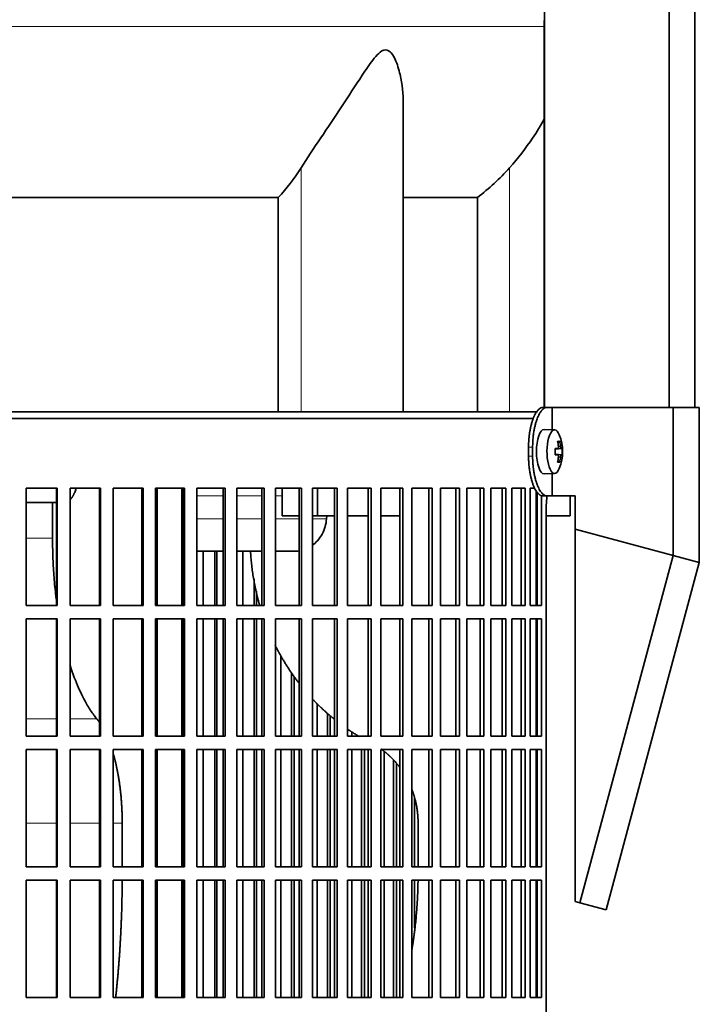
# Model space of a CAD drawing. Header units: millimetres. Extents: x 518 to 1410, y -2520 to 1834.
# Tile 23 of 33: x 1194 to 1347, y -386 to -164. Entities that reach past the tile are written whole.
import ezdxf

# ---------------------------------------------------------------- set-up
doc = ezdxf.new("R2010")
doc.units = ezdxf.units.MM
for name, color, linetype in [('M5X8_UNI7687', 7, 'Continuous'), ('MID_344-6', 7, 'Continuous'), ('VSI344-454_FILTR', 7, 'Continuous'), ('VSI344-454_SUPPO', 7, 'Continuous'), ('VSI344-454_TERMI', 7, 'Continuous'), ('VSI344_DIFFUSORE', 7, 'Continuous')]:
    doc.layers.add(name, color=color, linetype=linetype)

# ---------------------------------------------------------------- blocks, each defined once
blk = doc.blocks.new('SE3')
at = {"layer": 'M5X8_UNI7687', "color": 7, "linetype": 'Continuous', "lineweight": 35}
for p, q in [((1314.42, -256.3), (1312.07, -256.23)), ((1315.58, -258.9), (1315.16, -259.21)), ((1314.54, -260.58), (1315.12, -260.52)), ((1315.12, -261.94), (1314.54, -261.89)), ((1315.94, -260.52), (1314.55, -260.65)), ((1316.14, -260.54), (1314.55, -260.66)), ((1316.14, -261.93), (1314.55, -261.81)), ((1314.55, -261.82), (1315.94, -261.94)), ((1315.58, -263.57), (1315.16, -263.26)), ((1312.07, -266.23), (1314.42, -266.16))]:
    blk.add_line(p, q, dxfattribs=at)
at = {"layer": 'M5X8_UNI7687', "color": 4, "linetype": 'Continuous', "lineweight": 9}
for p, q in [((1315.28, -260.07), (1315.77, -260.03)), ((1314.54, -260.58), (1315.12, -260.52)), ((1315.12, -261.94), (1314.54, -261.89)), ((1315.77, -262.44), (1315.28, -262.4))]:
    blk.add_line(p, q, dxfattribs=at)
at = {"layer": 'M5X8_UNI7687', "color": 7, "linetype": 'Continuous', "lineweight": 35}
for centre, radius, start, end in [((1306.23, -261.23), 10, 337.7946, 22.2054), ((1306.54, -261.23), 9.62, 355.8727, 4.1273)]:
    blk.add_arc(centre, radius, start, end, dxfattribs=at)
for centre, major_axis, ratio, start_param, end_param in [((1312.05, -261.23), (0, -5), 0.34202, 3.141593, 6.283185), ((1314.4, -261.23), (0, -4.93), 0.34202, 2.444185, 6.283185), ((1308.3, -264.3), (7.67, 5.19), 0.199978, 0.212267, 0.361959), ((1306.29, -261.23), (0, 10), 0.906308, 4.833518, 4.948078), ((1306.19, -261.23), (0, 10), 0.965926, 4.833518, 4.948078), ((1306.24, -261.39), (9.97, 0.82), 0.029809, 0.468971, 0.583531), ((1309.35, -261.23), (0, -9.26), 0.562348, 1.49595, 1.645642), ((1306.24, -261.08), (9.97, -0.82), 0.029809, -0.583531, -0.468971), ((1306.24, -261.39), (9.97, 0.82), 0.029809, 0.112154, 0.226713), ((1306.24, -261.08), (9.97, -0.82), 0.029809, -0.226713, -0.112154), ((1306.29, -261.23), (0, -10), 0.906308, 1.335108, 1.449667), ((1308.3, -258.17), (7.67, -5.19), 0.199978, -0.361959, -0.212267), ((1306.19, -261.23), (0, -10), 0.965926, 1.335108, 1.449667), ((1312.05, -261.23), (0, -5), 0.34202, 0, 0.010116), ((1314.4, -261.23), (0, -4.93), 0.34202, 0, 0.697408)]:
    blk.add_ellipse(centre, major_axis=major_axis, ratio=ratio, start_param=start_param, end_param=end_param, dxfattribs=at)
for points in [[(1315.12, -260.52), (1315.12, -260.52), (1315.14, -260.52), (1315.16, -260.51), (1315.18, -260.5), (1315.2, -260.49), (1315.22, -260.46), (1315.23, -260.44), (1315.25, -260.41), (1315.26, -260.38), (1315.27, -260.34), (1315.28, -260.3), (1315.29, -260.26), (1315.29, -260.21), (1315.29, -260.17), (1315.29, -260.13), (1315.29, -260.08), (1315.29, -260.04), (1315.29, -260.03)], [(1315.77, -260.03), (1315.77, -260.04), (1315.78, -260.08), (1315.79, -260.13), (1315.79, -260.17), (1315.8, -260.21), (1315.81, -260.26), (1315.82, -260.3), (1315.83, -260.34), (1315.85, -260.38), (1315.86, -260.41), (1315.87, -260.44), (1315.88, -260.46), (1315.9, -260.49), (1315.91, -260.5), (1315.92, -260.51), (1315.93, -260.52), (1315.94, -260.52), (1315.94, -260.52)], [(1315.29, -262.44), (1315.29, -262.42), (1315.29, -262.39), (1315.29, -262.34), (1315.29, -262.3), (1315.29, -262.25), (1315.29, -262.21), (1315.28, -262.17), (1315.27, -262.13), (1315.26, -262.09), (1315.25, -262.06), (1315.23, -262.03), (1315.22, -262), (1315.2, -261.98), (1315.18, -261.97), (1315.16, -261.95), (1315.14, -261.95), (1315.12, -261.94), (1315.12, -261.94)], [(1315.94, -261.94), (1315.94, -261.94), (1315.93, -261.95), (1315.92, -261.95), (1315.91, -261.97), (1315.9, -261.98), (1315.88, -262), (1315.87, -262.03), (1315.86, -262.06), (1315.85, -262.09), (1315.83, -262.13), (1315.82, -262.17), (1315.81, -262.21), (1315.8, -262.25), (1315.79, -262.3), (1315.79, -262.34), (1315.78, -262.39), (1315.77, -262.42), (1315.77, -262.44)]]:
    blk.add_open_spline(points, degree=3, dxfattribs=at)
at = {"layer": 'MID_344-6', "color": 7, "linetype": 'Continuous', "lineweight": 35}
for p, q in [((1312.13, 1040.77), (1312.13, -251.23)), ((1340.27, -251.23), (1340.27, 1040.77)), ((1346.06, -251.23), (1346.06, 1040.77)), ((1312.06, -163.91), (1312.06, -251.23))]:
    blk.add_line(p, q, dxfattribs=at)
at = {"layer": 'VSI344-454_FILTR', "color": 7, "linetype": 'Continuous', "lineweight": 35}
for p, q in [((1032.77, -253.73), (1309.73, -253.73)), ((1195.23, -269.48), (1202.18, -269.48)), ((1195.23, -295.98), (1195.23, -269.48)), ((1202.03, -295.98), (1202.03, -269.48)), ((1202.18, -295.98), (1202.18, -269.48)), ((1205.11, -269.48), (1211.96, -269.48)), ((1205.11, -295.98), (1205.11, -269.48)), ((1211.74, -295.98), (1211.74, -269.48)), ((1211.96, -295.98), (1211.96, -269.48)), ((1214.85, -269.48), (1221.57, -269.48)), ((1214.85, -295.98), (1214.85, -269.48)), ((1221.28, -295.98), (1221.28, -269.48)), ((1221.57, -295.98), (1221.57, -269.48)), ((1224.39, -269.48), (1230.96, -269.48)), ((1224.39, -295.98), (1224.39, -269.48)), ((1230.6, -295.98), (1230.6, -269.48)), ((1230.96, -295.98), (1230.96, -269.48)), ((1233.71, -269.48), (1240.08, -269.48)), ((1233.71, -295.98), (1233.71, -269.48)), ((1239.66, -295.98), (1239.66, -269.48)), ((1240.08, -295.98), (1240.08, -269.48)), ((1242.74, -269.48), (1248.89, -269.48)), ((1242.74, -295.98), (1242.74, -269.48)), ((1248.41, -295.98), (1248.41, -269.48)), ((1248.89, -295.98), (1248.89, -269.48)), ((1251.45, -269.48), (1257.35, -269.48)), ((1251.45, -295.98), (1251.45, -269.48)), ((1256.8, -295.98), (1256.8, -269.48)), ((1257.35, -295.98), (1257.35, -269.48)), ((1259.79, -269.48), (1265.41, -269.48)), ((1259.79, -295.98), (1259.79, -269.48)), ((1264.81, -295.98), (1264.81, -269.48)), ((1265.41, -295.98), (1265.41, -269.48)), ((1267.73, -269.48), (1273.04, -269.48)), ((1267.73, -295.98), (1267.73, -269.48)), ((1272.38, -295.98), (1272.38, -269.48)), ((1273.04, -295.98), (1273.04, -269.48)), ((1275.22, -269.48), (1280.19, -269.48)), ((1275.22, -295.98), (1275.22, -269.48)), ((1279.49, -295.98), (1279.49, -269.48)), ((1280.19, -295.98), (1280.19, -269.48)), ((1282.23, -269.48), (1286.84, -269.48)), ((1282.23, -295.98), (1282.23, -269.48)), ((1286.09, -295.98), (1286.09, -269.48)), ((1286.84, -295.98), (1286.84, -269.48)), ((1288.72, -269.48), (1292.95, -269.48)), ((1288.72, -295.98), (1288.72, -269.48)), ((1292.15, -295.98), (1292.15, -269.48)), ((1292.95, -295.98), (1292.95, -269.48)), ((1294.66, -269.48), (1298.49, -269.48)), ((1294.66, -295.98), (1294.66, -269.48)), ((1297.66, -295.98), (1297.66, -269.48)), ((1298.49, -295.98), (1298.49, -269.48)), ((1300.03, -269.48), (1303.44, -269.48)), ((1300.03, -295.98), (1300.03, -269.48)), ((1302.57, -295.98), (1302.57, -269.48)), ((1303.44, -295.98), (1303.44, -269.48)), ((1304.8, -269.48), (1307.77, -269.48)), ((1304.8, -295.98), (1304.8, -269.48)), ((1306.86, -295.98), (1306.86, -269.48)), ((1307.77, -295.98), (1307.77, -269.48)), ((1308.93, -269.48), (1309.99, -269.48)), ((1308.93, -295.98), (1308.93, -269.48)), ((1310.52, -295.98), (1310.52, -270.42)), ((1311.46, -295.98), (1311.46, -271.18)), ((1312.55, -544.73), (1312.55, -273.73)), ((1235.17, -295.98), (1235.17, -283.73)), ((1237.81, -295.98), (1237.81, -283.73)), ((1238.26, -295.98), (1238.26, -283.73)), ((1244.07, -295.98), (1244.07, -283.73)), ((1246.62, -295.98), (1246.62, -289.96)), ((1247.14, -295.98), (1247.14, -292.72)), ((1195.23, -295.98), (1202.18, -295.98)), ((1205.11, -295.98), (1211.96, -295.98)), ((1214.85, -295.98), (1221.57, -295.98)), ((1224.39, -295.98), (1230.96, -295.98)), ((1233.71, -295.98), (1240.08, -295.98)), ((1242.74, -295.98), (1248.89, -295.98)), ((1251.45, -295.98), (1257.35, -295.98)), ((1259.79, -295.98), (1265.41, -295.98)), ((1267.73, -295.98), (1273.04, -295.98)), ((1275.22, -295.98), (1280.19, -295.98)), ((1282.23, -295.98), (1286.84, -295.98)), ((1288.72, -295.98), (1292.95, -295.98)), ((1294.66, -295.98), (1298.49, -295.98)), ((1300.03, -295.98), (1303.44, -295.98)), ((1304.8, -295.98), (1307.77, -295.98)), ((1308.93, -295.98), (1311.46, -295.98)), ((1195.23, -298.98), (1202.18, -298.98)), ((1195.23, -325.48), (1195.23, -298.98)), ((1202.03, -325.48), (1202.03, -298.98)), ((1202.18, -325.48), (1202.18, -298.98)), ((1205.11, -298.98), (1211.96, -298.98)), ((1205.11, -325.48), (1205.11, -298.98)), ((1211.74, -325.48), (1211.74, -298.98)), ((1211.96, -325.48), (1211.96, -298.98)), ((1214.85, -298.98), (1221.57, -298.98)), ((1214.85, -325.48), (1214.85, -298.98)), ((1221.28, -325.48), (1221.28, -298.98)), ((1221.57, -325.48), (1221.57, -298.98)), ((1224.39, -298.98), (1230.96, -298.98)), ((1224.39, -325.48), (1224.39, -298.98)), ((1230.6, -325.48), (1230.6, -298.98)), ((1230.96, -325.48), (1230.96, -298.98)), ((1233.71, -298.98), (1240.08, -298.98)), ((1233.71, -325.48), (1233.71, -298.98)), ((1235.17, -325.48), (1235.17, -298.98)), ((1237.81, -325.48), (1237.81, -298.98)), ((1238.26, -325.48), (1238.26, -298.98)), ((1239.66, -325.48), (1239.66, -298.98)), ((1240.08, -325.48), (1240.08, -298.98)), ((1242.74, -298.98), (1248.89, -298.98)), ((1242.74, -325.48), (1242.74, -298.98)), ((1244.07, -325.48), (1244.07, -298.98)), ((1246.62, -325.48), (1246.62, -298.98)), ((1247.14, -325.48), (1247.14, -298.98)), ((1248.41, -325.48), (1248.41, -298.98)), ((1248.89, -325.48), (1248.89, -298.98)), ((1251.45, -298.98), (1257.35, -298.98)), ((1251.45, -325.48), (1251.45, -298.98)), ((1256.8, -325.48), (1256.8, -298.98)), ((1257.35, -325.48), (1257.35, -298.98)), ((1259.79, -298.98), (1265.41, -298.98)), ((1259.79, -325.48), (1259.79, -298.98)), ((1264.81, -325.48), (1264.81, -298.98)), ((1265.41, -325.48), (1265.41, -298.98)), ((1267.73, -298.98), (1273.04, -298.98)), ((1267.73, -325.48), (1267.73, -298.98)), ((1272.38, -325.48), (1272.38, -298.98)), ((1273.04, -325.48), (1273.04, -298.98)), ((1275.22, -298.98), (1280.19, -298.98)), ((1275.22, -325.48), (1275.22, -298.98)), ((1279.49, -325.48), (1279.49, -298.98)), ((1280.19, -325.48), (1280.19, -298.98)), ((1282.23, -298.98), (1286.84, -298.98)), ((1282.23, -325.48), (1282.23, -298.98)), ((1286.09, -325.48), (1286.09, -298.98)), ((1286.84, -325.48), (1286.84, -298.98)), ((1288.72, -298.98), (1292.95, -298.98)), ((1288.72, -325.48), (1288.72, -298.98)), ((1292.15, -325.48), (1292.15, -298.98)), ((1292.95, -325.48), (1292.95, -298.98)), ((1294.66, -298.98), (1298.49, -298.98)), ((1294.66, -325.48), (1294.66, -298.98)), ((1297.66, -325.48), (1297.66, -298.98)), ((1298.49, -325.48), (1298.49, -298.98)), ((1300.03, -298.98), (1303.44, -298.98)), ((1300.03, -325.48), (1300.03, -298.98)), ((1302.57, -325.48), (1302.57, -298.98)), ((1303.44, -325.48), (1303.44, -298.98)), ((1304.8, -298.98), (1307.77, -298.98)), ((1304.8, -325.48), (1304.8, -298.98)), ((1306.86, -325.48), (1306.86, -298.98)), ((1307.77, -325.48), (1307.77, -298.98)), ((1308.93, -298.98), (1311.46, -298.98)), ((1308.93, -325.48), (1308.93, -298.98)), ((1310.52, -325.48), (1310.52, -298.98)), ((1311.46, -325.48), (1311.46, -298.98)), ((1252.65, -325.48), (1252.65, -307.29)), ((1255.1, -325.48), (1255.1, -311.19)), ((1255.67, -325.48), (1255.67, -312)), ((1260.86, -325.48), (1260.86, -318.1)), ((1263.18, -325.48), (1263.18, -320.28)), ((1263.81, -325.48), (1263.81, -320.82)), ((1268.65, -325.48), (1268.65, -324.46)), ((1195.23, -325.48), (1202.18, -325.48)), ((1205.11, -325.48), (1211.96, -325.48)), ((1214.85, -325.48), (1221.57, -325.48)), ((1224.39, -325.48), (1230.96, -325.48)), ((1233.71, -325.48), (1240.08, -325.48)), ((1242.74, -325.48), (1248.89, -325.48)), ((1251.45, -325.48), (1257.35, -325.48)), ((1259.79, -325.48), (1265.41, -325.48)), ((1267.73, -325.48), (1273.04, -325.48)), ((1275.22, -325.48), (1280.19, -325.48)), ((1282.23, -325.48), (1286.84, -325.48)), ((1288.72, -325.48), (1292.95, -325.48)), ((1294.66, -325.48), (1298.49, -325.48)), ((1300.03, -325.48), (1303.44, -325.48)), ((1304.8, -325.48), (1307.77, -325.48)), ((1308.93, -325.48), (1311.46, -325.48)), ((1195.23, -328.48), (1202.18, -328.48)), ((1195.23, -354.98), (1195.23, -328.48)), ((1202.03, -354.98), (1202.03, -328.48)), ((1202.18, -354.98), (1202.18, -328.48)), ((1205.11, -328.48), (1211.96, -328.48)), ((1205.11, -354.98), (1205.11, -328.48)), ((1211.74, -354.98), (1211.74, -328.48)), ((1211.96, -354.98), (1211.96, -328.48)), ((1214.85, -328.48), (1221.57, -328.48)), ((1214.85, -354.98), (1214.85, -328.48)), ((1221.28, -354.98), (1221.28, -328.48)), ((1221.57, -354.98), (1221.57, -328.48)), ((1224.39, -328.48), (1230.96, -328.48)), ((1224.39, -354.98), (1224.39, -328.48)), ((1230.6, -354.98), (1230.6, -328.48)), ((1230.96, -354.98), (1230.96, -328.48)), ((1233.71, -328.48), (1240.08, -328.48)), ((1233.71, -354.98), (1233.71, -328.48)), ((1235.17, -354.98), (1235.17, -328.48)), ((1237.81, -354.98), (1237.81, -328.48)), ((1238.26, -354.98), (1238.26, -328.48)), ((1239.66, -354.98), (1239.66, -328.48)), ((1240.08, -354.98), (1240.08, -328.48)), ((1242.74, -328.48), (1248.89, -328.48)), ((1242.74, -354.98), (1242.74, -328.48)), ((1244.07, -354.98), (1244.07, -328.48)), ((1246.62, -354.98), (1246.62, -328.48)), ((1247.14, -354.98), (1247.14, -328.48)), ((1248.41, -354.98), (1248.41, -328.48)), ((1248.89, -354.98), (1248.89, -328.48)), ((1251.45, -328.48), (1257.35, -328.48)), ((1251.45, -354.98), (1251.45, -328.48)), ((1252.65, -354.98), (1252.65, -328.48)), ((1255.1, -354.98), (1255.1, -328.48)), ((1255.67, -354.98), (1255.67, -328.48)), ((1256.8, -354.98), (1256.8, -328.48)), ((1257.35, -354.98), (1257.35, -328.48)), ((1259.79, -328.48), (1265.41, -328.48)), ((1259.79, -354.98), (1259.79, -328.48)), ((1260.86, -354.98), (1260.86, -328.48)), ((1263.18, -354.98), (1263.18, -328.48)), ((1263.81, -354.98), (1263.81, -328.48)), ((1264.81, -354.98), (1264.81, -328.48)), ((1265.41, -354.98), (1265.41, -328.48)), ((1267.73, -328.48), (1273.04, -328.48)), ((1267.73, -354.98), (1267.73, -328.48)), ((1268.65, -354.98), (1268.65, -328.48)), ((1270.85, -354.98), (1270.85, -328.48)), ((1271.53, -354.98), (1271.53, -328.48)), ((1272.38, -354.98), (1272.38, -328.48)), ((1273.04, -354.98), (1273.04, -328.48)), ((1275.22, -328.48), (1280.19, -328.48)), ((1275.22, -354.98), (1275.22, -328.48)), ((1275.99, -354.98), (1275.99, -328.95)), ((1279.49, -354.98), (1279.49, -328.48)), ((1280.19, -354.98), (1280.19, -328.48)), ((1282.23, -328.48), (1286.84, -328.48)), ((1282.23, -354.98), (1282.23, -328.48)), ((1286.09, -354.98), (1286.09, -328.48)), ((1286.84, -354.98), (1286.84, -328.48)), ((1288.72, -328.48), (1292.95, -328.48)), ((1288.72, -354.98), (1288.72, -328.48)), ((1292.15, -354.98), (1292.15, -328.48)), ((1292.95, -354.98), (1292.95, -328.48)), ((1294.66, -328.48), (1298.49, -328.48)), ((1294.66, -354.98), (1294.66, -328.48)), ((1297.66, -354.98), (1297.66, -328.48)), ((1298.49, -354.98), (1298.49, -328.48)), ((1300.03, -328.48), (1303.44, -328.48)), ((1300.03, -354.98), (1300.03, -328.48)), ((1302.57, -354.98), (1302.57, -328.48)), ((1303.44, -354.98), (1303.44, -328.48)), ((1304.8, -328.48), (1307.77, -328.48)), ((1304.8, -354.98), (1304.8, -328.48)), ((1306.86, -354.98), (1306.86, -328.48)), ((1307.77, -354.98), (1307.77, -328.48)), ((1308.93, -328.48), (1311.46, -328.48)), ((1308.93, -354.98), (1308.93, -328.48)), ((1310.52, -354.98), (1310.52, -328.48)), ((1311.46, -354.98), (1311.46, -328.48)), ((1278.05, -354.98), (1278.05, -330.84)), ((1278.79, -354.98), (1278.79, -331.64)), ((1282.85, -354.98), (1282.85, -339.39)), ((1195.23, -354.98), (1202.18, -354.98)), ((1205.11, -354.98), (1211.96, -354.98)), ((1214.85, -354.98), (1221.57, -354.98)), ((1224.39, -354.98), (1230.96, -354.98)), ((1233.71, -354.98), (1240.08, -354.98)), ((1242.74, -354.98), (1248.89, -354.98)), ((1251.45, -354.98), (1257.35, -354.98)), ((1259.79, -354.98), (1265.41, -354.98)), ((1267.73, -354.98), (1273.04, -354.98)), ((1275.22, -354.98), (1280.19, -354.98)), ((1282.23, -354.98), (1286.84, -354.98)), ((1288.72, -354.98), (1292.95, -354.98)), ((1294.66, -354.98), (1298.49, -354.98)), ((1300.03, -354.98), (1303.44, -354.98)), ((1304.8, -354.98), (1307.77, -354.98)), ((1308.93, -354.98), (1311.46, -354.98)), ((1195.23, -357.98), (1202.18, -357.98)), ((1195.23, -384.48), (1195.23, -357.98)), ((1202.03, -384.48), (1202.03, -357.98)), ((1202.18, -384.48), (1202.18, -357.98)), ((1205.11, -357.98), (1211.96, -357.98)), ((1205.11, -384.48), (1205.11, -357.98)), ((1211.74, -384.48), (1211.74, -357.98)), ((1211.96, -384.48), (1211.96, -357.98)), ((1214.85, -357.98), (1221.57, -357.98)), ((1214.85, -384.48), (1214.85, -357.98)), ((1221.28, -384.48), (1221.28, -357.98)), ((1221.57, -384.48), (1221.57, -357.98)), ((1224.39, -357.98), (1230.96, -357.98)), ((1224.39, -384.48), (1224.39, -357.98)), ((1230.6, -384.48), (1230.6, -357.98)), ((1230.96, -384.48), (1230.96, -357.98)), ((1233.71, -357.98), (1240.08, -357.98)), ((1233.71, -384.48), (1233.71, -357.98)), ((1235.17, -384.48), (1235.17, -357.98)), ((1237.81, -384.48), (1237.81, -357.98)), ((1238.26, -384.48), (1238.26, -357.98)), ((1239.66, -384.48), (1239.66, -357.98)), ((1240.08, -384.48), (1240.08, -357.98)), ((1242.74, -357.98), (1248.89, -357.98)), ((1242.74, -384.48), (1242.74, -357.98)), ((1244.07, -384.48), (1244.07, -357.98)), ((1246.62, -384.48), (1246.62, -357.98)), ((1247.14, -384.48), (1247.14, -357.98)), ((1248.41, -384.48), (1248.41, -357.98)), ((1248.89, -384.48), (1248.89, -357.98)), ((1251.45, -357.98), (1257.35, -357.98)), ((1251.45, -384.48), (1251.45, -357.98)), ((1252.65, -384.48), (1252.65, -357.98)), ((1255.1, -384.48), (1255.1, -357.98)), ((1255.67, -384.48), (1255.67, -357.98)), ((1256.8, -384.48), (1256.8, -357.98)), ((1257.35, -384.48), (1257.35, -357.98)), ((1259.79, -357.98), (1265.41, -357.98)), ((1259.79, -384.48), (1259.79, -357.98)), ((1260.86, -384.48), (1260.86, -357.98)), ((1263.18, -384.48), (1263.18, -357.98)), ((1263.81, -384.48), (1263.81, -357.98)), ((1264.81, -384.48), (1264.81, -357.98)), ((1265.41, -384.48), (1265.41, -357.98)), ((1267.73, -357.98), (1273.04, -357.98)), ((1267.73, -384.48), (1267.73, -357.98)), ((1268.65, -384.48), (1268.65, -357.98)), ((1270.85, -384.48), (1270.85, -357.98)), ((1271.53, -384.48), (1271.53, -357.98)), ((1272.38, -384.48), (1272.38, -357.98)), ((1273.04, -384.48), (1273.04, -357.98)), ((1275.22, -357.98), (1280.19, -357.98)), ((1275.22, -384.48), (1275.22, -357.98)), ((1275.99, -384.48), (1275.99, -357.98)), ((1278.05, -384.48), (1278.05, -357.98)), ((1278.79, -384.48), (1278.79, -357.98)), ((1279.49, -384.48), (1279.49, -357.98)), ((1280.19, -384.48), (1280.19, -357.98)), ((1282.23, -357.98), (1286.84, -357.98)), ((1282.23, -384.48), (1282.23, -357.98)), ((1282.85, -368.76), (1282.85, -357.98)), ((1286.09, -384.48), (1286.09, -357.98)), ((1286.84, -384.48), (1286.84, -357.98)), ((1288.72, -357.98), (1292.95, -357.98)), ((1288.72, -384.48), (1288.72, -357.98)), ((1292.15, -384.48), (1292.15, -357.98)), ((1292.95, -384.48), (1292.95, -357.98)), ((1294.66, -357.98), (1298.49, -357.98)), ((1294.66, -384.48), (1294.66, -357.98)), ((1297.66, -384.48), (1297.66, -357.98)), ((1298.49, -384.48), (1298.49, -357.98)), ((1300.03, -357.98), (1303.44, -357.98)), ((1300.03, -384.48), (1300.03, -357.98)), ((1302.57, -384.48), (1302.57, -357.98)), ((1303.44, -384.48), (1303.44, -357.98)), ((1304.8, -357.98), (1307.77, -357.98)), ((1304.8, -384.48), (1304.8, -357.98)), ((1306.86, -384.48), (1306.86, -357.98)), ((1307.77, -384.48), (1307.77, -357.98)), ((1308.93, -357.98), (1311.46, -357.98)), ((1308.93, -384.48), (1308.93, -357.98)), ((1310.52, -384.48), (1310.52, -357.98)), ((1311.46, -384.48), (1311.46, -357.98)), ((1195.23, -384.48), (1202.18, -384.48)), ((1205.11, -384.48), (1211.96, -384.48)), ((1214.85, -384.48), (1221.57, -384.48)), ((1224.39, -384.48), (1230.96, -384.48)), ((1233.71, -384.48), (1240.08, -384.48)), ((1242.74, -384.48), (1248.89, -384.48)), ((1251.45, -384.48), (1257.35, -384.48)), ((1259.79, -384.48), (1265.41, -384.48)), ((1267.73, -384.48), (1273.04, -384.48)), ((1275.22, -384.48), (1280.19, -384.48)), ((1282.23, -384.48), (1286.84, -384.48)), ((1288.72, -384.48), (1292.95, -384.48)), ((1294.66, -384.48), (1298.49, -384.48)), ((1300.03, -384.48), (1303.44, -384.48)), ((1304.8, -384.48), (1307.77, -384.48)), ((1308.93, -384.48), (1311.46, -384.48))]:
    blk.add_line(p, q, dxfattribs=at)
blk.add_open_spline([(1312.55, -273.73), (1312.55, -273.66), (1312.55, -273.51), (1312.55, -273.3), (1312.56, -273.08), (1312.57, -272.87), (1312.58, -272.65), (1312.6, -272.44), (1312.62, -272.23), (1312.64, -272.03), (1312.68, -271.67), (1312.73, -271.39), (1312.76, -271.19)], degree=3, knots=[0, 0, 0, 0, 0.027983, 0.0557899, 0.0834734, 0.1110867, 0.1386835, 0.1663177, 0.1940428, 0.2219119, 0.2499772, 0.3401037, 0.3401037, 0.3401037, 0.3401037], dxfattribs=at)
at = {"layer": 'VSI344-454_SUPPO', "color": 7, "linetype": 'Continuous', "lineweight": 35}
for p, q in [((1033.77, -252.23), (1310.53, -252.23)), ((1224.74, -295.98), (1224.74, -269.48)), ((1230.34, -295.98), (1230.34, -269.48)), ((1252.97, -275.73), (1252.97, -269.48)), ((1260.92, -275.73), (1260.92, -269.48)), ((1310.27, -295.98), (1310.27, -270.05)), ((1202.03, -272.73), (1195.23, -272.73)), ((1201.16, -280.73), (1201.16, -272.73)), ((1317.91, -275.73), (1317.91, -271.23)), ((1252.97, -275.73), (1256.8, -275.73)), ((1259.79, -275.73), (1260.92, -275.73)), ((1260.92, -275.73), (1264.81, -275.73)), ((1263.04, -275.73), (1262.99, -276.43)), ((1267.73, -275.73), (1272.38, -275.73)), ((1275.22, -275.73), (1279.49, -275.73)), ((1310.27, -275.73), (1310.52, -275.73)), ((1312.55, -275.73), (1317.91, -275.73)), ((1230.34, -283.73), (1230.6, -283.73)), ((1233.71, -283.73), (1239.66, -283.73)), ((1242.74, -283.73), (1248.41, -283.73)), ((1251.45, -283.73), (1255.63, -283.73)), ((1224.74, -325.48), (1224.74, -298.98)), ((1230.34, -325.48), (1230.34, -298.98)), ((1310.27, -325.48), (1310.27, -298.98)), ((1224.74, -354.98), (1224.74, -328.48)), ((1230.34, -354.98), (1230.34, -328.48)), ((1310.27, -354.98), (1310.27, -328.48)), ((1216.88, -354.98), (1216.88, -345.08)), ((1283.63, -354.98), (1283.63, -345.08)), ((1224.74, -384.48), (1224.74, -357.98)), ((1230.34, -384.48), (1230.34, -357.98)), ((1310.27, -384.48), (1310.27, -357.98))]:
    blk.add_line(p, q, dxfattribs=at)
at = {"layer": 'VSI344-454_SUPPO', "color": 4, "linetype": 'Continuous', "lineweight": 9}
for p, q in [((1230.6, -271.21), (1230.34, -271.21)), ((1239.66, -271.21), (1233.71, -271.21)), ((1248.41, -271.21), (1242.74, -271.21)), ((1252.97, -271.21), (1251.45, -271.21)), ((1230.34, -276.43), (1230.6, -276.43)), ((1233.71, -276.43), (1239.66, -276.43)), ((1242.74, -276.43), (1248.41, -276.43)), ((1251.45, -276.43), (1256.8, -276.43)), ((1259.79, -276.43), (1262.99, -276.43)), ((1195.23, -280.73), (1201.16, -280.73)), ((1195.23, -321.52), (1202.03, -321.52)), ((1205.11, -321.52), (1211.13, -321.52)), ((1195.23, -345.08), (1202.03, -345.08)), ((1205.11, -345.08), (1211.74, -345.08)), ((1214.85, -345.08), (1216.88, -345.08))]:
    blk.add_line(p, q, dxfattribs=at)
at = {"layer": 'VSI344-454_SUPPO', "color": 7, "linetype": 'Continuous', "lineweight": 35}
for points, degree, knots in [([(1205.11, -272.11), (1205.11, -272.1), (1205.15, -272.07), (1205.21, -272), (1205.3, -271.89), (1205.39, -271.78), (1205.48, -271.67), (1205.56, -271.55), (1205.64, -271.42), (1205.72, -271.3), (1205.79, -271.17), (1205.87, -271.03), (1205.94, -270.9), (1206, -270.76), (1206.11, -270.54), (1206.24, -270.22), (1206.38, -269.86), (1206.45, -269.64), (1206.48, -269.56)], 3, [0.278994, 0.278994, 0.278994, 0.278994, 0.281711, 0.30324, 0.3244693, 0.3453991, 0.3660293, 0.3863599, 0.4063909, 0.4261223, 0.4455542, 0.4646864, 0.4835192, 0.5020524, 0.5202861, 0.5697227, 0.6188322, 0.6436574, 0.6436574, 0.6436574, 0.6436574]), ([(1259.8, -282.34), (1260.2, -282.04), (1261.02, -281.29), (1262.02, -279.88), (1262.74, -278.2), (1262.91, -277.01), (1262.99, -276.43)], 3, [0.6618207, 0.6618207, 0.6618207, 0.6618207, 0.7370741, 0.8280903, 0.9157328, 1, 1, 1, 1]), ([(1202.02, -294.74), (1201.96, -294.27), (1201.74, -292.42), (1201.44, -289.16), (1201.2, -284.94), (1201.17, -282.13), (1201.16, -280.73)], 3, [0.7211557, 0.7211557, 0.7211557, 0.7211557, 0.7499879, 0.8349442, 0.9182801, 1, 1, 1, 1]), ([(1245.83, -283.74), (1246.14, -289.46), (1247.63, -295), (1247.76, -295.5), (1247.91, -296)], 2, [0.0519192, 0.0519192, 0.0519192, 0.25, 0.25, 0.2681048, 0.2681048, 0.2681048]), ([(1251.34, -304.84), (1252.18, -306.52), (1253.13, -308.14), (1254.79, -310.96), (1256.78, -313.53)], 2, [0.4340761, 0.4340761, 0.4340761, 0.5, 0.5, 0.6156148, 0.6156148, 0.6156148]), ([(1211.13, -321.52), (1210.91, -321.25), (1210.45, -320.67), (1209.73, -319.64), (1208.9, -318.3), (1207.98, -316.62), (1206.66, -313.81), (1205.72, -311.31), (1205.13, -309.45), (1205.1, -309.36)], 3, [0, 0, 0, 0, 0.0369621, 0.0786432, 0.1250422, 0.1876, 0.2501534, 0.3862477, 0.3924382, 0.3924382, 0.3924382, 0.3924382]), ([(1259.71, -316.97), (1260.72, -318.06), (1261.8, -319.08), (1263.23, -320.43), (1264.74, -321.65)], 2, [0.696559, 0.696559, 0.696559, 0.75, 0.75, 0.8204835, 0.8204835, 0.8204835]), ([(1275.31, -328.38), (1276.36, -329.13), (1277.32, -330.04), (1278.52, -331.18), (1279.51, -332.5)], 2, [0.1287949, 0.1287949, 0.1287949, 0.25, 0.25, 0.3995248, 0.3995248, 0.3995248]), ([(1214.86, -329.4), (1215.11, -330.23), (1215.32, -331.12), (1216.09, -334.25), (1216.48, -337.82), (1216.88, -341.39), (1216.88, -345.08)], 2, [0.4292984, 0.4292984, 0.4292984, 0.5, 0.5, 0.75, 0.75, 1, 1, 1]), ([(1282.26, -337.54), (1282.62, -338.5), (1282.89, -339.51), (1283.63, -342.23), (1283.63, -345.08)], 2, [0.6596465, 0.6596465, 0.6596465, 0.75, 0.75, 1, 1, 1]), ([(1216.88, -357.98), (1216.85, -364.45), (1216.51, -370.85), (1216.14, -377.78), (1215.4, -384.48)], 2, [0.0187361, 0.0187361, 0.0187361, 0.25, 0.25, 0.499688, 0.499688, 0.499688]), ([(1283.62, -357.98), (1283.56, -364.03), (1282.78, -370.01), (1282.55, -371.79), (1282.26, -373.56)], 2, [0.0199355, 0.0199355, 0.0199355, 0.25, 0.25, 0.3183651, 0.3183651, 0.3183651])]:
    blk.add_open_spline(points, degree=degree, knots=knots, dxfattribs=at)
for points, degree in [([(1255.5, -283.73), (1255.94, -283.74), (1256.38, -283.7), (1256.82, -283.63)], 3), ([(1211.13, -321.52), (1211.45, -321.91), (1211.75, -322.35)], 2), ([(1267.7, -323.86), (1269.05, -324.77), (1270.45, -325.59)], 2)]:
    blk.add_open_spline(points, degree=degree, dxfattribs=at)
at = {"layer": 'VSI344-454_TERMI', "color": 7, "linetype": 'Continuous', "lineweight": 35}
for p, q in [((1311.78, -251.23), (1312.7, -251.23)), ((1312.7, -251.23), (1313.88, -251.23)), ((1313.88, -251.23), (1341.15, -251.23)), ((1313.88, -256.29), (1313.88, -251.23)), ((1341.15, -251.23), (1347.07, -251.23)), ((1341.15, -284.65), (1341.15, -251.23)), ((1347.07, -286.23), (1347.07, -251.23)), ((1308.55, -260.23), (1308.55, -262.23)), ((1309.47, -260.23), (1309.47, -262.23)), ((1313.88, -271.23), (1313.88, -266.18)), ((1312.7, -271.23), (1311.78, -271.23)), ((1312.7, -271.23), (1313.88, -271.23)), ((1313.88, -271.23), (1319.05, -271.23)), ((1319.05, -278.73), (1319.05, -271.23)), ((1319.05, -278.73), (1341.15, -284.65)), ((1319.05, -362.77), (1319.05, -278.73)), ((1341.15, -284.65), (1320.14, -363.06)), ((1347.07, -286.23), (1326.06, -364.64)), ((1341.15, -284.65), (1347.07, -286.23)), ((1320.14, -363.06), (1319.05, -362.77)), ((1326.06, -364.64), (1320.14, -363.06))]:
    blk.add_line(p, q, dxfattribs=at)
at = {"layer": 'VSI344-454_TERMI', "color": 4, "linetype": 'Continuous', "lineweight": 9}
for p, q in [((1308.55, -260.23), (1309.47, -260.23)), ((1309.47, -262.23), (1308.55, -262.23))]:
    blk.add_line(p, q, dxfattribs=at)
at = {"layer": 'VSI344-454_TERMI', "color": 7, "linetype": 'Continuous', "lineweight": 35}
for points, knots in [([(1308.55, -260.23), (1308.55, -260.13), (1308.55, -259.94), (1308.56, -259.64), (1308.57, -259.35), (1308.58, -259.05), (1308.6, -258.76), (1308.62, -258.47), (1308.64, -258.19), (1308.67, -257.9), (1308.7, -257.62), (1308.74, -257.33), (1308.78, -257.05), (1308.84, -256.6), (1308.96, -255.97), (1309.13, -255.21), (1309.33, -254.5), (1309.55, -253.84), (1309.8, -253.25), (1310.06, -252.72), (1310.33, -252.27), (1310.58, -251.94), (1310.81, -251.7), (1311, -251.53), (1311.19, -251.4), (1311.39, -251.3), (1311.59, -251.24), (1311.71, -251.24), (1311.78, -251.23)], [0, 0, 0, 0, 0.021051, 0.042002, 0.062876, 0.083693, 0.104478, 0.125254, 0.146042, 0.166866, 0.187748, 0.208712, 0.229779, 0.250971, 0.313214, 0.375619, 0.438632, 0.501394, 0.564154, 0.627126, 0.689277, 0.751393, 0.793158, 0.834556, 0.875762, 0.916954, 0.958308, 1, 1, 1, 1]), ([(1312.7, -251.23), (1312.67, -251.23), (1312.61, -251.24), (1312.51, -251.25), (1312.41, -251.27), (1312.31, -251.31), (1312.22, -251.35), (1312.12, -251.4), (1312.02, -251.46), (1311.92, -251.53), (1311.83, -251.61), (1311.73, -251.7), (1311.63, -251.8), (1311.47, -251.98), (1311.25, -252.27), (1310.98, -252.72), (1310.72, -253.25), (1310.48, -253.84), (1310.25, -254.5), (1310.05, -255.21), (1309.88, -255.97), (1309.75, -256.69), (1309.66, -257.33), (1309.59, -257.9), (1309.54, -258.47), (1309.5, -259.05), (1309.48, -259.64), (1309.48, -260.04), (1309.47, -260.23)], [0, 0, 0, 0, 0.020905, 0.041705, 0.062421, 0.083075, 0.103688, 0.124284, 0.144884, 0.165511, 0.186186, 0.206932, 0.227771, 0.248723, 0.310801, 0.372931, 0.435895, 0.498659, 0.561404, 0.62443, 0.686816, 0.749074, 0.79132, 0.833156, 0.874759, 0.916313, 0.958, 1, 1, 1, 1]), ([(1311.78, -271.23), (1311.75, -271.23), (1311.68, -271.23), (1311.58, -271.22), (1311.49, -271.19), (1311.39, -271.16), (1311.29, -271.12), (1311.19, -271.07), (1311.1, -271.01), (1311, -270.93), (1310.9, -270.85), (1310.81, -270.77), (1310.71, -270.67), (1310.55, -270.49), (1310.33, -270.2), (1310.06, -269.75), (1309.8, -269.22), (1309.55, -268.62), (1309.33, -267.97), (1309.13, -267.25), (1308.96, -266.49), (1308.83, -265.78), (1308.73, -265.14), (1308.67, -264.57), (1308.62, -264), (1308.58, -263.41), (1308.56, -262.83), (1308.55, -262.43), (1308.55, -262.23)], [0, 0, 0, 0, 0.0209, 0.041695, 0.062405, 0.083053, 0.103661, 0.12425, 0.144843, 0.165462, 0.18613, 0.206867, 0.227697, 0.24864, 0.310747, 0.372907, 0.43587, 0.498639, 0.561388, 0.624414, 0.686801, 0.749062, 0.791311, 0.833148, 0.874754, 0.91631, 0.957998, 1, 1, 1, 1]), ([(1309.47, -262.23), (1309.47, -262.33), (1309.47, -262.53), (1309.48, -262.83), (1309.49, -263.12), (1309.5, -263.41), (1309.52, -263.7), (1309.54, -263.99), (1309.56, -264.28), (1309.59, -264.57), (1309.62, -264.85), (1309.66, -265.13), (1309.7, -265.41), (1309.77, -265.87), (1309.88, -266.49), (1310.05, -267.25), (1310.25, -267.97), (1310.48, -268.62), (1310.72, -269.22), (1310.98, -269.75), (1311.25, -270.2), (1311.5, -270.53), (1311.73, -270.77), (1311.92, -270.94), (1312.12, -271.07), (1312.31, -271.16), (1312.51, -271.22), (1312.64, -271.23), (1312.7, -271.23)], [0, 0, 0, 0, 0.021051, 0.042001, 0.062873, 0.08369, 0.104474, 0.125249, 0.146036, 0.166859, 0.18774, 0.208703, 0.229768, 0.250959, 0.313199, 0.375603, 0.438616, 0.501374, 0.564129, 0.627102, 0.689223, 0.75131, 0.793093, 0.834507, 0.875728, 0.916932, 0.958298, 1, 1, 1, 1])]:
    blk.add_open_spline(points, degree=3, knots=knots, dxfattribs=at)
at = {"layer": 'VSI344_DIFFUSORE', "color": 4, "linetype": 'Continuous', "lineweight": 9}
for p, q in [((1312.06, -165.23), (1034.14, -165.23)), ((1257.23, -252.23), (1257.23, -197.13)), ((1304.27, -252.23), (1304.27, -197.13))]:
    blk.add_line(p, q, dxfattribs=at)
at = {"layer": 'VSI344_DIFFUSORE', "color": 7, "linetype": 'Continuous', "lineweight": 35}
for p, q in [((1280.28, -252.23), (1280.28, -182.72)), ((1189.77, -203.86), (1252.1, -203.86)), ((1252.1, -203.86), (1252.1, -252.23)), ((1280.28, -203.86), (1297.01, -203.86)), ((1297.01, -203.86), (1297.01, -252.23))]:
    blk.add_line(p, q, dxfattribs=at)
for points, knots in [([(1280.28, -182.73), (1280.28, -180.53), (1280.05, -178.3), (1279.29, -174.93), (1278.95, -173.76), (1278.22, -172.16), (1277.94, -171.64), (1277.23, -170.81), (1276.77, -170.5), (1275.74, -170.55), (1275.21, -170.9), (1274.28, -171.76), (1273.85, -172.28), (1272.6, -173.89), (1271.82, -175.06), (1269.49, -178.56), (1267.94, -180.99), (1264.8, -185.75), (1263.23, -188.09), (1260.13, -192.7), (1258.59, -194.98), (1257.23, -197.13)], [0.2596572, 0.2596572, 0.2596572, 0.2596572, 0.375, 0.375, 0.4375, 0.4375, 0.46875, 0.46875, 0.5, 0.5, 0.53125, 0.53125, 0.5625, 0.5625, 0.625, 0.625, 0.75, 0.75, 0.875, 0.875, 1, 1, 1, 1]), ([(1312.08, -186.15), (1311.28, -187.6), (1310.41, -189.04), (1307.93, -192.73), (1306.19, -194.98), (1304.27, -197.13)], [0.7983155, 0.7983155, 0.7983155, 0.7983155, 0.875, 0.875, 1, 1, 1, 1])]:
    blk.add_open_spline(points, degree=3, knots=knots, dxfattribs=at)
for points in [[(1257.23, -197.13), (1255.67, -199.6), (1253.96, -201.84), (1252.1, -203.86)], [(1304.27, -197.13), (1302.06, -199.6), (1299.64, -201.84), (1297.01, -203.86)]]:
    blk.add_open_spline(points, degree=3, dxfattribs=at)

msp = doc.modelspace()

# ---------------------------------------------------------------- block references
msp.add_blockref('SE3', (0, 0))

doc.saveas('drawing.dxf')
